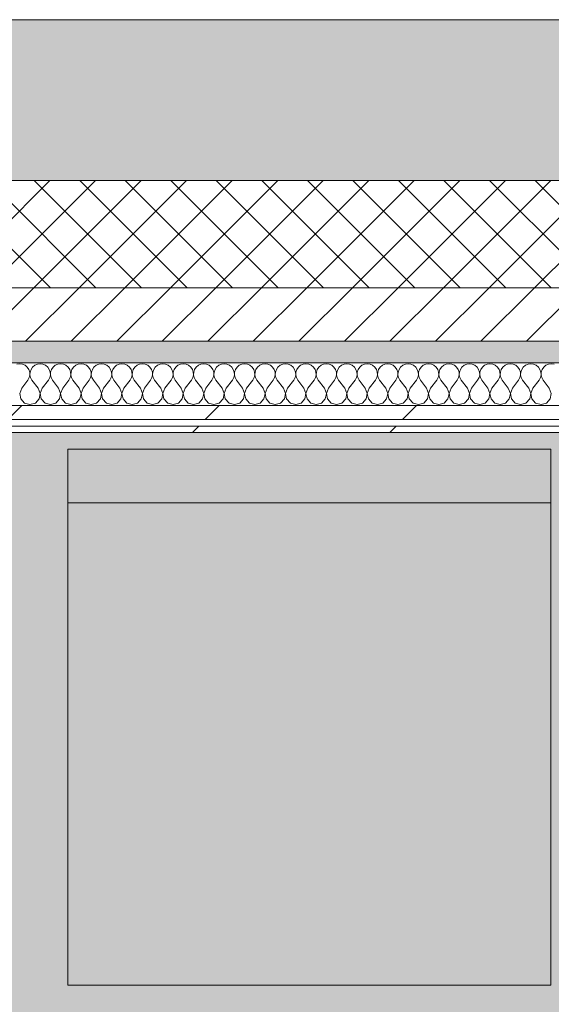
# Model space of a CAD drawing. Header units: millimetres. Extents: x -30280 to 19093, y -19247 to 4746.
# Tile 12 of 166: x -16610 to -16114, y -12937 to -12019. Entities that reach past the tile are written whole.
import ezdxf
from ezdxf.enums import TextEntityAlignment as Align

# ---------------------------------------------------------------- set-up
doc = ezdxf.new("R2010")
doc.units = ezdxf.units.MM
doc.header["$MEASUREMENT"] = 0
doc.linetypes.add('Wipeout_Contour', pattern=[1000, 0, -1000])
for name, color, linetype in [('12_FAÇ_Façana', 7, 'Continuous'), ('Nuevo_05_AUX_Treball', 7, 'Continuous'), ('Nuevo_08_E_Envans secs', 7, 'Continuous')]:
    doc.layers.add(name, color=color, linetype=linetype)
for name, color, linetype, lineweight, true_color in [('12_FAÇ_Façana_Pluma_Nº__102', 7, 'Continuous', 5, 0xcccccc), ('12_FAÇ_Façana_Pluma_Nº__174', 7, 'Continuous', 13, 0xe4ad2c), ('12_FAÇ_Façana_Pluma_Nº__176', 7, 'Continuous', 15, 0x93a0c6), ('Nuevo_05_AUX_Treball_Pluma_Nº__3', 7, 'Continuous', 5, 0xa4a4a4), ('Nuevo_08_E_Envans secs_Pluma_Nº__102', 7, 'Continuous', 5, 0xcccccc), ('Nuevo_08_E_Envans secs_Pluma_Nº__171', 171, 'Continuous', 13, 0xaaaaff), ('Nuevo_08_E_Envans secs_Pluma_Nº__177', 7, 'Continuous', 15, 0xf7e046)]:
    doc.layers.add(name, color=color, linetype=linetype, lineweight=lineweight, true_color=true_color)
for name, color, linetype, lineweight in [('12_FAÇ_Façana_Pluma_Nº__2', 8, 'Continuous', 5), ('12_FAÇ_Façana_Pluma_Nº__7', 7, 'Continuous', 5), ('Nuevo_08_E_Envans secs_Pluma_Nº__1', 7, 'Continuous', 5), ('Nuevo_09_EI_Mobiliari general_Pluma_Nº__1', 7, 'Continuous', 5), ('Nuevo_Sellos de Zona Archicad_Pluma_Nº__1', 7, 'Continuous', 5)]:
    doc.layers.add(name, color=color, linetype=linetype, lineweight=lineweight)
doc.styles.add('Estilo_Generado_1', font='txt')
pattern_1 = [(45, (0, 0), (-183.8478, 183.8478), [195, -65]), (45, (7e-14, 183.85), (-183.8478, 183.8478), [195, -65])]

# ---------------------------------------------------------------- blocks, each defined once
blk = doc.blocks.new('Planta 1_Sala d_Espera_11_1', base_point=(-17126.29, -15685.26))
at = {"layer": 'Nuevo_05_AUX_Treball', "linetype": 'Continuous', "lineweight": 0, "true_color": 0xf0ffcc}
blk.add_hatch(color=254, dxfattribs=at).paths.add_polyline_path([(-18761.43, -12338.98), (-18763.61, -16937.98), (-13089.43, -16937.98), (-13089.3, -15430.87), (-13084.73, -12338.98), (-14286.11, -12338.98), (-14286.11, -12403.98), (-17641.11, -12403.98), (-17641.11, -12338.98)])
at = {"layer": 'Nuevo_05_AUX_Treball_Pluma_Nº__3', "color": 253, "linetype": 'Continuous', "lineweight": 5, "true_color": 0xa4a4a4, "flags": 128}
blk.add_lwpolyline([(-18761.43, -12338.98), (-18763.61, -16937.98), (-13089.43, -16937.98), (-13089.3, -15430.87), (-13084.73, -12338.98), (-14286.11, -12338.98), (-14286.11, -12403.98), (-17641.11, -12403.98), (-17641.11, -12338.98)], close=True, dxfattribs=at)
at = {"layer": 'Nuevo_Sellos de Zona Archicad_Pluma_Nº__1', "color": 7, "lineweight": 5, "style": 'Estilo_Generado_1'}
for tag, p in [('ROOM_NAME', (-17126.29, -15743.42)), ('ROOM_NUMBER', (-17126.29, -15967.81)), ('ROOM_AREA', (-17126.29, -16195.18))]:
    blk.add_attdef(tag, text='', height=120, dxfattribs=at).set_placement(p, align=Align.TOP_LEFT)
blk = doc.blocks.new('Muro_25_1', base_point=(-14286.11, -12338.98))
at = {"layer": '12_FAÇ_Façana_Pluma_Nº__102', "linetype": 'Continuous', "lineweight": 0, "true_color": 0xe5e5e5}
blk.add_hatch(color=254, dxfattribs=at).paths.add_polyline_path([(-14286.11, -12018.98), (-17641.11, -12018.98), (-17641.11, -12168.98), (-14286.11, -12168.98)])
at = {"layer": '12_FAÇ_Façana_Pluma_Nº__174', "linetype": 'Continuous', "lineweight": 13, "true_color": 0xe4ad2c}
h = blk.add_hatch(dxfattribs=at)
h.set_pattern_fill('SATE_Aislamiento_0001', color=42, style=0, pattern_type=2)
h.set_pattern_definition([(45, (0, 0), (-21.213203, 21.213203), []), (135, (0, 0), (21.213203, 21.213203), [])])
h.paths.add_polyline_path([(-17641.11, -12268.98), (-14286.11, -12268.98), (-14286.11, -12168.98), (-17641.11, -12168.98)])
at = {"layer": '12_FAÇ_Façana_Pluma_Nº__176', "linetype": 'Continuous', "lineweight": 0, "true_color": 0x495063}
blk.add_hatch(color=251, dxfattribs=at).paths.add_polyline_path([(-17641.11, -12338.98), (-14286.11, -12338.98), (-14286.11, -12318.98), (-17641.11, -12318.98)])
at = {"layer": '12_FAÇ_Façana_Pluma_Nº__2', "linetype": 'Continuous', "lineweight": 5}
h = blk.add_hatch(dxfattribs=at)
h.set_pattern_fill('Ceramic_0001', color=8, style=0, pattern_type=2)
h.set_pattern_definition([(45, (0, 0), (-21.213203, 21.213203), [])])
h.paths.add_polyline_path([(-17641.11, -12318.98), (-14286.11, -12318.98), (-14286.11, -12268.98), (-17641.11, -12268.98)])
at = {"layer": '12_FAÇ_Façana_Pluma_Nº__7', "color": 7, "linetype": 'Continuous', "lineweight": 5}
for p, q in [((-17641.11, -12168.98), (-14286.11, -12168.98)), ((-17641.11, -12268.98), (-14286.11, -12268.98)), ((-17641.11, -12318.98), (-14286.11, -12318.98))]:
    blk.add_line(p, q, dxfattribs=at)
at = {"layer": '12_FAÇ_Façana_Pluma_Nº__7', "color": 7, "linetype": 'Continuous', "lineweight": 5, "flags": 128}
for points in [[(-14286.11, -12018.98), (-17641.11, -12018.98)], [(-17641.11, -12338.98), (-14286.11, -12338.98)]]:
    blk.add_lwpolyline(points, dxfattribs=at)
blk = doc.blocks.new('*X438')
at = {"layer": 'Nuevo_08_E_Envans secs_Pluma_Nº__102', "color": 254, "linetype": 'Continuous', "lineweight": 5, "true_color": 0xcccccc}
for p, q in [((-16609.52, -12339.93), (-16612.13, -12340.29)), ((-16606.92, -12340.29), (-16609.52, -12339.93)), ((-16604.52, -12341.35), (-16606.92, -12340.29)), ((-16602.49, -12343.03), (-16604.52, -12341.35)), ((-16601.01, -12345.19), (-16602.49, -12343.03)), ((-16597.51, -12343.03), (-16598.99, -12345.19)), ((-16595.48, -12341.35), (-16597.51, -12343.03)), ((-16593.08, -12340.29), (-16595.48, -12341.35)), ((-16590.48, -12339.93), (-16593.08, -12340.29)), ((-16587.87, -12340.29), (-16590.48, -12339.93)), ((-16585.47, -12341.35), (-16587.87, -12340.29)), ((-16583.45, -12343.03), (-16585.47, -12341.35)), ((-16581.96, -12345.19), (-16583.45, -12343.03)), ((-16578.46, -12343.03), (-16579.95, -12345.19)), ((-16576.44, -12341.35), (-16578.46, -12343.03)), ((-16574.03, -12340.29), (-16576.44, -12341.35)), ((-16571.43, -12339.93), (-16574.03, -12340.29)), ((-16568.83, -12340.29), (-16571.43, -12339.93)), ((-16566.42, -12341.35), (-16568.83, -12340.29)), ((-16564.4, -12343.03), (-16566.42, -12341.35)), ((-16562.91, -12345.19), (-16564.4, -12343.03)), ((-16559.41, -12343.03), (-16560.9, -12345.19)), ((-16557.39, -12341.35), (-16559.41, -12343.03)), ((-16554.98, -12340.29), (-16557.39, -12341.35)), ((-16552.38, -12339.93), (-16554.98, -12340.29)), ((-16549.78, -12340.29), (-16552.38, -12339.93)), ((-16547.37, -12341.35), (-16549.78, -12340.29)), ((-16545.35, -12343.03), (-16547.37, -12341.35)), ((-16543.86, -12345.19), (-16545.35, -12343.03)), ((-16540.36, -12343.03), (-16541.85, -12345.19)), ((-16538.34, -12341.35), (-16540.36, -12343.03)), ((-16535.94, -12340.29), (-16538.34, -12341.35)), ((-16533.33, -12339.93), (-16535.94, -12340.29)), ((-16530.73, -12340.29), (-16533.33, -12339.93)), ((-16528.33, -12341.35), (-16530.73, -12340.29)), ((-16526.3, -12343.03), (-16528.33, -12341.35)), ((-16524.81, -12345.19), (-16526.3, -12343.03)), ((-16521.32, -12343.03), (-16522.8, -12345.19)), ((-16519.29, -12341.35), (-16521.32, -12343.03)), ((-16516.89, -12340.29), (-16519.29, -12341.35)), ((-16514.29, -12339.93), (-16516.89, -12340.29)), ((-16511.68, -12340.29), (-16514.29, -12339.93)), ((-16509.28, -12341.35), (-16511.68, -12340.29)), ((-16507.26, -12343.03), (-16509.28, -12341.35)), ((-16505.77, -12345.19), (-16507.26, -12343.03)), ((-16502.27, -12343.03), (-16503.76, -12345.19)), ((-16500.25, -12341.35), (-16502.27, -12343.03)), ((-16497.84, -12340.29), (-16500.25, -12341.35)), ((-16495.24, -12339.93), (-16497.84, -12340.29)), ((-16492.64, -12340.29), (-16495.24, -12339.93)), ((-16490.23, -12341.35), (-16492.64, -12340.29)), ((-16488.21, -12343.03), (-16490.23, -12341.35)), ((-16486.72, -12345.19), (-16488.21, -12343.03)), ((-16483.22, -12343.03), (-16484.71, -12345.19)), ((-16481.2, -12341.35), (-16483.22, -12343.03)), ((-16478.79, -12340.29), (-16481.2, -12341.35)), ((-16476.19, -12339.93), (-16478.79, -12340.29)), ((-16473.59, -12340.29), (-16476.19, -12339.93)), ((-16471.18, -12341.35), (-16473.59, -12340.29)), ((-16469.16, -12343.03), (-16471.18, -12341.35)), ((-16467.67, -12345.19), (-16469.16, -12343.03)), ((-16464.17, -12343.03), (-16465.66, -12345.19)), ((-16462.15, -12341.35), (-16464.17, -12343.03)), ((-16459.75, -12340.29), (-16462.15, -12341.35)), ((-16457.14, -12339.93), (-16459.75, -12340.29)), ((-16454.54, -12340.29), (-16457.14, -12339.93)), ((-16452.14, -12341.35), (-16454.54, -12340.29)), ((-16450.11, -12343.03), (-16452.14, -12341.35)), ((-16448.62, -12345.19), (-16450.11, -12343.03)), ((-16445.13, -12343.03), (-16446.61, -12345.19)), ((-16443.1, -12341.35), (-16445.13, -12343.03)), ((-16440.7, -12340.29), (-16443.1, -12341.35)), ((-16438.1, -12339.93), (-16440.7, -12340.29)), ((-16435.49, -12340.29), (-16438.1, -12339.93)), ((-16433.09, -12341.35), (-16435.49, -12340.29)), ((-16431.06, -12343.03), (-16433.09, -12341.35)), ((-16429.58, -12345.19), (-16431.06, -12343.03)), ((-16426.08, -12343.03), (-16427.57, -12345.19)), ((-16424.05, -12341.35), (-16426.08, -12343.03)), ((-16421.65, -12340.29), (-16424.05, -12341.35)), ((-16419.05, -12339.93), (-16421.65, -12340.29)), ((-16416.45, -12340.29), (-16419.05, -12339.93)), ((-16414.04, -12341.35), (-16416.45, -12340.29)), ((-16412.02, -12343.03), (-16414.04, -12341.35)), ((-16410.53, -12345.19), (-16412.02, -12343.03)), ((-16407.03, -12343.03), (-16408.52, -12345.19)), ((-16405.01, -12341.35), (-16407.03, -12343.03)), ((-16402.6, -12340.29), (-16405.01, -12341.35)), ((-16400, -12339.93), (-16402.6, -12340.29)), ((-16397.4, -12340.29), (-16400, -12339.93)), ((-16394.99, -12341.35), (-16397.4, -12340.29)), ((-16392.97, -12343.03), (-16394.99, -12341.35)), ((-16391.48, -12345.19), (-16392.97, -12343.03)), ((-16387.98, -12343.03), (-16389.47, -12345.19)), ((-16385.96, -12341.35), (-16387.98, -12343.03)), ((-16383.55, -12340.29), (-16385.96, -12341.35)), ((-16380.95, -12339.93), (-16383.55, -12340.29)), ((-16378.35, -12340.29), (-16380.95, -12339.93)), ((-16375.95, -12341.35), (-16378.35, -12340.29)), ((-16373.92, -12343.03), (-16375.95, -12341.35)), ((-16372.43, -12345.19), (-16373.92, -12343.03)), ((-16368.94, -12343.03), (-16370.42, -12345.19)), ((-16366.91, -12341.35), (-16368.94, -12343.03)), ((-16364.51, -12340.29), (-16366.91, -12341.35)), ((-16361.9, -12339.93), (-16364.51, -12340.29)), ((-16359.3, -12340.29), (-16361.9, -12339.93)), ((-16356.9, -12341.35), (-16359.3, -12340.29)), ((-16354.87, -12343.03), (-16356.9, -12341.35)), ((-16353.39, -12345.19), (-16354.87, -12343.03)), ((-16349.89, -12343.03), (-16351.38, -12345.19)), ((-16347.86, -12341.35), (-16349.89, -12343.03)), ((-16345.46, -12340.29), (-16347.86, -12341.35)), ((-16342.86, -12339.93), (-16345.46, -12340.29)), ((-16340.25, -12340.29), (-16342.86, -12339.93)), ((-16337.85, -12341.35), (-16340.25, -12340.29)), ((-16335.83, -12343.03), (-16337.85, -12341.35)), ((-16334.34, -12345.19), (-16335.83, -12343.03)), ((-16330.84, -12343.03), (-16332.33, -12345.19)), ((-16328.82, -12341.35), (-16330.84, -12343.03)), ((-16326.41, -12340.29), (-16328.82, -12341.35)), ((-16323.81, -12339.93), (-16326.41, -12340.29)), ((-16321.21, -12340.29), (-16323.81, -12339.93)), ((-16318.8, -12341.35), (-16321.21, -12340.29)), ((-16316.78, -12343.03), (-16318.8, -12341.35)), ((-16315.29, -12345.19), (-16316.78, -12343.03)), ((-16311.79, -12343.03), (-16313.28, -12345.19)), ((-16309.77, -12341.35), (-16311.79, -12343.03)), ((-16307.36, -12340.29), (-16309.77, -12341.35)), ((-16304.76, -12339.93), (-16307.36, -12340.29)), ((-16302.16, -12340.29), (-16304.76, -12339.93)), ((-16299.75, -12341.35), (-16302.16, -12340.29)), ((-16297.73, -12343.03), (-16299.75, -12341.35)), ((-16296.24, -12345.19), (-16297.73, -12343.03)), ((-16292.74, -12343.03), (-16294.23, -12345.19)), ((-16290.72, -12341.35), (-16292.74, -12343.03)), ((-16288.32, -12340.29), (-16290.72, -12341.35)), ((-16285.71, -12339.93), (-16288.32, -12340.29)), ((-16283.11, -12340.29), (-16285.71, -12339.93)), ((-16280.71, -12341.35), (-16283.11, -12340.29)), ((-16278.68, -12343.03), (-16280.71, -12341.35)), ((-16277.2, -12345.19), (-16278.68, -12343.03)), ((-16273.7, -12343.03), (-16275.19, -12345.19)), ((-16271.67, -12341.35), (-16273.7, -12343.03)), ((-16269.27, -12340.29), (-16271.67, -12341.35)), ((-16266.67, -12339.93), (-16269.27, -12340.29)), ((-16264.06, -12340.29), (-16266.67, -12339.93)), ((-16261.66, -12341.35), (-16264.06, -12340.29)), ((-16259.64, -12343.03), (-16261.66, -12341.35)), ((-16258.15, -12345.19), (-16259.64, -12343.03)), ((-16254.65, -12343.03), (-16256.14, -12345.19)), ((-16252.63, -12341.35), (-16254.65, -12343.03)), ((-16250.22, -12340.29), (-16252.63, -12341.35)), ((-16247.62, -12339.93), (-16250.22, -12340.29)), ((-16245.02, -12340.29), (-16247.62, -12339.93)), ((-16242.61, -12341.35), (-16245.02, -12340.29)), ((-16240.59, -12343.03), (-16242.61, -12341.35)), ((-16239.1, -12345.19), (-16240.59, -12343.03)), ((-16235.6, -12343.03), (-16237.09, -12345.19)), ((-16233.58, -12341.35), (-16235.6, -12343.03)), ((-16231.17, -12340.29), (-16233.58, -12341.35)), ((-16228.57, -12339.93), (-16231.17, -12340.29)), ((-16225.97, -12340.29), (-16228.57, -12339.93)), ((-16223.56, -12341.35), (-16225.97, -12340.29)), ((-16221.54, -12343.03), (-16223.56, -12341.35)), ((-16220.05, -12345.19), (-16221.54, -12343.03)), ((-16216.55, -12343.03), (-16218.04, -12345.19)), ((-16214.53, -12341.35), (-16216.55, -12343.03)), ((-16212.13, -12340.29), (-16214.53, -12341.35)), ((-16209.52, -12339.93), (-16212.13, -12340.29)), ((-16206.92, -12340.29), (-16209.52, -12339.93)), ((-16204.52, -12341.35), (-16206.92, -12340.29)), ((-16202.49, -12343.03), (-16204.52, -12341.35)), ((-16201.01, -12345.19), (-16202.49, -12343.03)), ((-16197.51, -12343.03), (-16198.99, -12345.19)), ((-16195.48, -12341.35), (-16197.51, -12343.03)), ((-16193.08, -12340.29), (-16195.48, -12341.35)), ((-16190.48, -12339.93), (-16193.08, -12340.29)), ((-16187.87, -12340.29), (-16190.48, -12339.93)), ((-16185.47, -12341.35), (-16187.87, -12340.29)), ((-16183.45, -12343.03), (-16185.47, -12341.35)), ((-16181.96, -12345.19), (-16183.45, -12343.03)), ((-16178.46, -12343.03), (-16179.95, -12345.19)), ((-16176.44, -12341.35), (-16178.46, -12343.03)), ((-16174.03, -12340.29), (-16176.44, -12341.35)), ((-16171.43, -12339.93), (-16174.03, -12340.29)), ((-16168.83, -12340.29), (-16171.43, -12339.93)), ((-16166.42, -12341.35), (-16168.83, -12340.29)), ((-16164.4, -12343.03), (-16166.42, -12341.35)), ((-16162.91, -12345.19), (-16164.4, -12343.03)), ((-16159.41, -12343.03), (-16160.9, -12345.19)), ((-16157.39, -12341.35), (-16159.41, -12343.03)), ((-16154.98, -12340.29), (-16157.39, -12341.35)), ((-16152.38, -12339.93), (-16154.98, -12340.29)), ((-16149.78, -12340.29), (-16152.38, -12339.93)), ((-16147.37, -12341.35), (-16149.78, -12340.29)), ((-16145.35, -12343.03), (-16147.37, -12341.35)), ((-16143.86, -12345.19), (-16145.35, -12343.03)), ((-16140.36, -12343.03), (-16141.85, -12345.19)), ((-16138.34, -12341.35), (-16140.36, -12343.03)), ((-16135.94, -12340.29), (-16138.34, -12341.35)), ((-16133.33, -12339.93), (-16135.94, -12340.29)), ((-16130.73, -12340.29), (-16133.33, -12339.93)), ((-16128.33, -12341.35), (-16130.73, -12340.29)), ((-16126.3, -12343.03), (-16128.33, -12341.35)), ((-16124.81, -12345.19), (-16126.3, -12343.03)), ((-16121.32, -12343.03), (-16122.8, -12345.19)), ((-16119.29, -12341.35), (-16121.32, -12343.03)), ((-16116.89, -12340.29), (-16119.29, -12341.35)), ((-16114.29, -12339.93), (-16116.89, -12340.29)), ((-16111.68, -12340.29), (-16114.29, -12339.93)), ((-16600.17, -12347.68), (-16601.01, -12345.19)), ((-16600.63, -12352.87), (-16600.04, -12350.31)), ((-16600.04, -12350.31), (-16600.17, -12347.68)), ((-16599.83, -12347.68), (-16599.96, -12350.31)), ((-16599.96, -12350.31), (-16599.37, -12352.87)), ((-16598.99, -12345.19), (-16599.83, -12347.68)), ((-16581.12, -12347.68), (-16581.96, -12345.19)), ((-16581.59, -12352.87), (-16580.99, -12350.31)), ((-16580.99, -12350.31), (-16581.12, -12347.68)), ((-16580.79, -12347.68), (-16580.91, -12350.31)), ((-16580.91, -12350.31), (-16580.32, -12352.87)), ((-16579.95, -12345.19), (-16580.79, -12347.68)), ((-16562.07, -12347.68), (-16562.91, -12345.19)), ((-16562.54, -12352.87), (-16561.94, -12350.31)), ((-16561.94, -12350.31), (-16562.07, -12347.68)), ((-16561.74, -12347.68), (-16561.87, -12350.31)), ((-16561.87, -12350.31), (-16561.27, -12352.87)), ((-16560.9, -12345.19), (-16561.74, -12347.68)), ((-16543.02, -12347.68), (-16543.86, -12345.19)), ((-16543.49, -12352.87), (-16542.9, -12350.31)), ((-16542.9, -12350.31), (-16543.02, -12347.68)), ((-16542.69, -12347.68), (-16542.82, -12350.31)), ((-16542.82, -12350.31), (-16542.22, -12352.87)), ((-16541.85, -12345.19), (-16542.69, -12347.68)), ((-16523.98, -12347.68), (-16524.81, -12345.19)), ((-16524.44, -12352.87), (-16523.85, -12350.31)), ((-16523.85, -12350.31), (-16523.98, -12347.68)), ((-16523.64, -12347.68), (-16523.77, -12350.31)), ((-16523.77, -12350.31), (-16523.18, -12352.87)), ((-16522.8, -12345.19), (-16523.64, -12347.68)), ((-16504.93, -12347.68), (-16505.77, -12345.19)), ((-16505.4, -12352.87), (-16504.8, -12350.31)), ((-16504.8, -12350.31), (-16504.93, -12347.68)), ((-16504.6, -12347.68), (-16504.72, -12350.31)), ((-16504.72, -12350.31), (-16504.13, -12352.87)), ((-16503.76, -12345.19), (-16504.6, -12347.68)), ((-16485.88, -12347.68), (-16486.72, -12345.19)), ((-16486.35, -12352.87), (-16485.75, -12350.31)), ((-16485.75, -12350.31), (-16485.88, -12347.68)), ((-16485.55, -12347.68), (-16485.68, -12350.31)), ((-16485.68, -12350.31), (-16485.08, -12352.87)), ((-16484.71, -12345.19), (-16485.55, -12347.68)), ((-16466.83, -12347.68), (-16467.67, -12345.19)), ((-16467.3, -12352.87), (-16466.71, -12350.31)), ((-16466.71, -12350.31), (-16466.83, -12347.68)), ((-16466.5, -12347.68), (-16466.63, -12350.31)), ((-16466.63, -12350.31), (-16466.03, -12352.87)), ((-16465.66, -12345.19), (-16466.5, -12347.68)), ((-16447.78, -12347.68), (-16448.62, -12345.19)), ((-16448.25, -12352.87), (-16447.66, -12350.31)), ((-16447.66, -12350.31), (-16447.78, -12347.68)), ((-16447.45, -12347.68), (-16447.58, -12350.31)), ((-16447.58, -12350.31), (-16446.99, -12352.87)), ((-16446.61, -12345.19), (-16447.45, -12347.68)), ((-16428.74, -12347.68), (-16429.58, -12345.19)), ((-16429.2, -12352.87), (-16428.61, -12350.31)), ((-16428.61, -12350.31), (-16428.74, -12347.68)), ((-16428.41, -12347.68), (-16428.53, -12350.31)), ((-16428.53, -12350.31), (-16427.94, -12352.87)), ((-16427.57, -12345.19), (-16428.41, -12347.68)), ((-16409.69, -12347.68), (-16410.53, -12345.19)), ((-16410.16, -12352.87), (-16409.56, -12350.31)), ((-16409.56, -12350.31), (-16409.69, -12347.68)), ((-16409.36, -12347.68), (-16409.49, -12350.31)), ((-16409.49, -12350.31), (-16408.89, -12352.87)), ((-16408.52, -12345.19), (-16409.36, -12347.68)), ((-16390.64, -12347.68), (-16391.48, -12345.19)), ((-16391.11, -12352.87), (-16390.51, -12350.31)), ((-16390.51, -12350.31), (-16390.64, -12347.68)), ((-16390.31, -12347.68), (-16390.44, -12350.31)), ((-16390.44, -12350.31), (-16389.84, -12352.87)), ((-16389.47, -12345.19), (-16390.31, -12347.68)), ((-16371.59, -12347.68), (-16372.43, -12345.19)), ((-16372.06, -12352.87), (-16371.47, -12350.31)), ((-16371.47, -12350.31), (-16371.59, -12347.68)), ((-16371.26, -12347.68), (-16371.39, -12350.31)), ((-16371.39, -12350.31), (-16370.8, -12352.87)), ((-16370.42, -12345.19), (-16371.26, -12347.68)), ((-16352.55, -12347.68), (-16353.39, -12345.19)), ((-16353.01, -12352.87), (-16352.42, -12350.31)), ((-16352.42, -12350.31), (-16352.55, -12347.68)), ((-16352.22, -12347.68), (-16352.34, -12350.31)), ((-16352.34, -12350.31), (-16351.75, -12352.87)), ((-16351.38, -12345.19), (-16352.22, -12347.68)), ((-16333.5, -12347.68), (-16334.34, -12345.19)), ((-16333.97, -12352.87), (-16333.37, -12350.31)), ((-16333.37, -12350.31), (-16333.5, -12347.68)), ((-16333.17, -12347.68), (-16333.29, -12350.31)), ((-16333.29, -12350.31), (-16332.7, -12352.87)), ((-16332.33, -12345.19), (-16333.17, -12347.68)), ((-16314.45, -12347.68), (-16315.29, -12345.19)), ((-16314.92, -12352.87), (-16314.32, -12350.31)), ((-16314.32, -12350.31), (-16314.45, -12347.68)), ((-16314.12, -12347.68), (-16314.25, -12350.31)), ((-16314.25, -12350.31), (-16313.65, -12352.87)), ((-16313.28, -12345.19), (-16314.12, -12347.68)), ((-16295.4, -12347.68), (-16296.24, -12345.19)), ((-16295.87, -12352.87), (-16295.28, -12350.31)), ((-16295.28, -12350.31), (-16295.4, -12347.68)), ((-16295.07, -12347.68), (-16295.2, -12350.31)), ((-16295.2, -12350.31), (-16294.6, -12352.87)), ((-16294.23, -12345.19), (-16295.07, -12347.68)), ((-16276.36, -12347.68), (-16277.2, -12345.19)), ((-16276.82, -12352.87), (-16276.23, -12350.31)), ((-16276.23, -12350.31), (-16276.36, -12347.68)), ((-16276.02, -12347.68), (-16276.15, -12350.31)), ((-16276.15, -12350.31), (-16275.56, -12352.87)), ((-16275.19, -12345.19), (-16276.02, -12347.68)), ((-16257.31, -12347.68), (-16258.15, -12345.19)), ((-16257.78, -12352.87), (-16257.18, -12350.31)), ((-16257.18, -12350.31), (-16257.31, -12347.68)), ((-16256.98, -12347.68), (-16257.1, -12350.31)), ((-16257.1, -12350.31), (-16256.51, -12352.87)), ((-16256.14, -12345.19), (-16256.98, -12347.68)), ((-16238.26, -12347.68), (-16239.1, -12345.19)), ((-16238.73, -12352.87), (-16238.13, -12350.31)), ((-16238.13, -12350.31), (-16238.26, -12347.68)), ((-16237.93, -12347.68), (-16238.06, -12350.31)), ((-16238.06, -12350.31), (-16237.46, -12352.87)), ((-16237.09, -12345.19), (-16237.93, -12347.68)), ((-16219.21, -12347.68), (-16220.05, -12345.19)), ((-16219.68, -12352.87), (-16219.09, -12350.31)), ((-16219.09, -12350.31), (-16219.21, -12347.68)), ((-16218.88, -12347.68), (-16219.01, -12350.31)), ((-16219.01, -12350.31), (-16218.41, -12352.87)), ((-16218.04, -12345.19), (-16218.88, -12347.68)), ((-16200.17, -12347.68), (-16201.01, -12345.19)), ((-16200.63, -12352.87), (-16200.04, -12350.31)), ((-16200.04, -12350.31), (-16200.17, -12347.68)), ((-16199.83, -12347.68), (-16199.96, -12350.31)), ((-16199.96, -12350.31), (-16199.37, -12352.87)), ((-16198.99, -12345.19), (-16199.83, -12347.68)), ((-16181.12, -12347.68), (-16181.96, -12345.19)), ((-16181.59, -12352.87), (-16180.99, -12350.31)), ((-16180.99, -12350.31), (-16181.12, -12347.68)), ((-16180.79, -12347.68), (-16180.91, -12350.31)), ((-16180.91, -12350.31), (-16180.32, -12352.87)), ((-16179.95, -12345.19), (-16180.79, -12347.68)), ((-16162.07, -12347.68), (-16162.91, -12345.19)), ((-16162.54, -12352.87), (-16161.94, -12350.31)), ((-16161.94, -12350.31), (-16162.07, -12347.68)), ((-16161.74, -12347.68), (-16161.87, -12350.31)), ((-16161.87, -12350.31), (-16161.27, -12352.87)), ((-16160.9, -12345.19), (-16161.74, -12347.68)), ((-16143.02, -12347.68), (-16143.86, -12345.19)), ((-16143.49, -12352.87), (-16142.9, -12350.31)), ((-16142.9, -12350.31), (-16143.02, -12347.68)), ((-16142.69, -12347.68), (-16142.82, -12350.31)), ((-16142.82, -12350.31), (-16142.22, -12352.87)), ((-16141.85, -12345.19), (-16142.69, -12347.68)), ((-16123.98, -12347.68), (-16124.81, -12345.19)), ((-16124.44, -12352.87), (-16123.85, -12350.31)), ((-16123.85, -12350.31), (-16123.98, -12347.68)), ((-16123.64, -12347.68), (-16123.77, -12350.31)), ((-16123.77, -12350.31), (-16123.18, -12352.87)), ((-16122.8, -12345.19), (-16123.64, -12347.68)), ((-16607.62, -12362.79), (-16601.9, -12355.17)), ((-16601.9, -12355.17), (-16600.63, -12352.87)), ((-16599.37, -12352.87), (-16598.1, -12355.17)), ((-16592.38, -12362.79), (-16598.1, -12355.17)), ((-16588.57, -12362.79), (-16582.86, -12355.17)), ((-16582.86, -12355.17), (-16581.59, -12352.87)), ((-16580.32, -12352.87), (-16579.05, -12355.17)), ((-16573.33, -12362.79), (-16579.05, -12355.17)), ((-16569.52, -12362.79), (-16563.81, -12355.17)), ((-16563.81, -12355.17), (-16562.54, -12352.87)), ((-16561.27, -12352.87), (-16560, -12355.17)), ((-16554.29, -12362.79), (-16560, -12355.17)), ((-16550.48, -12362.79), (-16544.76, -12355.17)), ((-16544.76, -12355.17), (-16543.49, -12352.87)), ((-16542.22, -12352.87), (-16540.95, -12355.17)), ((-16535.24, -12362.79), (-16540.95, -12355.17)), ((-16531.43, -12362.79), (-16525.71, -12355.17)), ((-16525.71, -12355.17), (-16524.44, -12352.87)), ((-16523.18, -12352.87), (-16521.9, -12355.17)), ((-16516.19, -12362.79), (-16521.9, -12355.17)), ((-16512.38, -12362.79), (-16506.67, -12355.17)), ((-16506.67, -12355.17), (-16505.4, -12352.87)), ((-16504.13, -12352.87), (-16502.86, -12355.17)), ((-16497.14, -12362.79), (-16502.86, -12355.17)), ((-16493.33, -12362.79), (-16487.62, -12355.17)), ((-16487.62, -12355.17), (-16486.35, -12352.87)), ((-16485.08, -12352.87), (-16483.81, -12355.17)), ((-16478.1, -12362.79), (-16483.81, -12355.17)), ((-16474.29, -12362.79), (-16468.57, -12355.17)), ((-16468.57, -12355.17), (-16467.3, -12352.87)), ((-16466.03, -12352.87), (-16464.76, -12355.17)), ((-16459.05, -12362.79), (-16464.76, -12355.17)), ((-16455.24, -12362.79), (-16449.52, -12355.17)), ((-16449.52, -12355.17), (-16448.25, -12352.87)), ((-16446.99, -12352.87), (-16445.71, -12355.17)), ((-16440, -12362.79), (-16445.71, -12355.17)), ((-16436.19, -12362.79), (-16430.48, -12355.17)), ((-16430.48, -12355.17), (-16429.2, -12352.87)), ((-16427.94, -12352.87), (-16426.67, -12355.17)), ((-16420.95, -12362.79), (-16426.67, -12355.17)), ((-16417.14, -12362.79), (-16411.43, -12355.17)), ((-16411.43, -12355.17), (-16410.16, -12352.87)), ((-16408.89, -12352.87), (-16407.62, -12355.17)), ((-16401.9, -12362.79), (-16407.62, -12355.17)), ((-16398.1, -12362.79), (-16392.38, -12355.17)), ((-16392.38, -12355.17), (-16391.11, -12352.87)), ((-16389.84, -12352.87), (-16388.57, -12355.17)), ((-16382.86, -12362.79), (-16388.57, -12355.17)), ((-16379.05, -12362.79), (-16373.33, -12355.17)), ((-16373.33, -12355.17), (-16372.06, -12352.87)), ((-16370.8, -12352.87), (-16369.52, -12355.17)), ((-16363.81, -12362.79), (-16369.52, -12355.17)), ((-16360, -12362.79), (-16354.29, -12355.17)), ((-16354.29, -12355.17), (-16353.01, -12352.87)), ((-16351.75, -12352.87), (-16350.48, -12355.17)), ((-16344.76, -12362.79), (-16350.48, -12355.17)), ((-16340.95, -12362.79), (-16335.24, -12355.17)), ((-16335.24, -12355.17), (-16333.97, -12352.87)), ((-16332.7, -12352.87), (-16331.43, -12355.17)), ((-16325.71, -12362.79), (-16331.43, -12355.17)), ((-16321.9, -12362.79), (-16316.19, -12355.17)), ((-16316.19, -12355.17), (-16314.92, -12352.87)), ((-16313.65, -12352.87), (-16312.38, -12355.17)), ((-16306.67, -12362.79), (-16312.38, -12355.17)), ((-16302.86, -12362.79), (-16297.14, -12355.17)), ((-16297.14, -12355.17), (-16295.87, -12352.87)), ((-16294.6, -12352.87), (-16293.33, -12355.17)), ((-16287.62, -12362.79), (-16293.33, -12355.17)), ((-16283.81, -12362.79), (-16278.1, -12355.17)), ((-16278.1, -12355.17), (-16276.82, -12352.87)), ((-16275.56, -12352.87), (-16274.29, -12355.17)), ((-16268.57, -12362.79), (-16274.29, -12355.17)), ((-16264.76, -12362.79), (-16259.05, -12355.17)), ((-16259.05, -12355.17), (-16257.78, -12352.87)), ((-16256.51, -12352.87), (-16255.24, -12355.17)), ((-16249.52, -12362.79), (-16255.24, -12355.17)), ((-16245.71, -12362.79), (-16240, -12355.17)), ((-16240, -12355.17), (-16238.73, -12352.87)), ((-16237.46, -12352.87), (-16236.19, -12355.17)), ((-16230.48, -12362.79), (-16236.19, -12355.17)), ((-16226.67, -12362.79), (-16220.95, -12355.17)), ((-16220.95, -12355.17), (-16219.68, -12352.87)), ((-16218.41, -12352.87), (-16217.14, -12355.17)), ((-16211.43, -12362.79), (-16217.14, -12355.17)), ((-16207.62, -12362.79), (-16201.9, -12355.17)), ((-16201.9, -12355.17), (-16200.63, -12352.87)), ((-16199.37, -12352.87), (-16198.1, -12355.17)), ((-16192.38, -12362.79), (-16198.1, -12355.17)), ((-16188.57, -12362.79), (-16182.86, -12355.17)), ((-16182.86, -12355.17), (-16181.59, -12352.87)), ((-16180.32, -12352.87), (-16179.05, -12355.17)), ((-16173.33, -12362.79), (-16179.05, -12355.17)), ((-16169.52, -12362.79), (-16163.81, -12355.17)), ((-16163.81, -12355.17), (-16162.54, -12352.87)), ((-16161.27, -12352.87), (-16160, -12355.17)), ((-16154.29, -12362.79), (-16160, -12355.17)), ((-16150.48, -12362.79), (-16144.76, -12355.17)), ((-16144.76, -12355.17), (-16143.49, -12352.87)), ((-16142.22, -12352.87), (-16140.95, -12355.17)), ((-16135.24, -12362.79), (-16140.95, -12355.17)), ((-16131.43, -12362.79), (-16125.71, -12355.17)), ((-16125.71, -12355.17), (-16124.44, -12352.87)), ((-16123.18, -12352.87), (-16121.9, -12355.17)), ((-16116.19, -12362.79), (-16121.9, -12355.17)), ((-16607.62, -12362.79), (-16609.49, -12367.64)), ((-16609.49, -12367.64), (-16608.52, -12372.76)), ((-16590.51, -12367.64), (-16592.38, -12362.79)), ((-16591.48, -12372.76), (-16590.51, -12367.64)), ((-16588.57, -12362.79), (-16590.44, -12367.64)), ((-16590.44, -12367.64), (-16589.47, -12372.76)), ((-16571.47, -12367.64), (-16573.33, -12362.79)), ((-16572.43, -12372.76), (-16571.47, -12367.64)), ((-16569.52, -12362.79), (-16571.39, -12367.64)), ((-16571.39, -12367.64), (-16570.42, -12372.76)), ((-16552.42, -12367.64), (-16554.29, -12362.79)), ((-16553.39, -12372.76), (-16552.42, -12367.64)), ((-16550.48, -12362.79), (-16552.34, -12367.64)), ((-16552.34, -12367.64), (-16551.38, -12372.76)), ((-16533.37, -12367.64), (-16535.24, -12362.79)), ((-16534.34, -12372.76), (-16533.37, -12367.64)), ((-16531.43, -12362.79), (-16533.29, -12367.64)), ((-16533.29, -12367.64), (-16532.33, -12372.76)), ((-16514.32, -12367.64), (-16516.19, -12362.79)), ((-16515.29, -12372.76), (-16514.32, -12367.64)), ((-16512.38, -12362.79), (-16514.25, -12367.64)), ((-16514.25, -12367.64), (-16513.28, -12372.76)), ((-16495.28, -12367.64), (-16497.14, -12362.79)), ((-16496.24, -12372.76), (-16495.28, -12367.64)), ((-16493.33, -12362.79), (-16495.2, -12367.64)), ((-16495.2, -12367.64), (-16494.23, -12372.76)), ((-16476.23, -12367.64), (-16478.1, -12362.79)), ((-16477.2, -12372.76), (-16476.23, -12367.64)), ((-16474.29, -12362.79), (-16476.15, -12367.64)), ((-16476.15, -12367.64), (-16475.19, -12372.76)), ((-16457.18, -12367.64), (-16459.05, -12362.79)), ((-16458.15, -12372.76), (-16457.18, -12367.64)), ((-16455.24, -12362.79), (-16457.1, -12367.64)), ((-16457.1, -12367.64), (-16456.14, -12372.76)), ((-16438.13, -12367.64), (-16440, -12362.79)), ((-16439.1, -12372.76), (-16438.13, -12367.64)), ((-16436.19, -12362.79), (-16438.06, -12367.64)), ((-16438.06, -12367.64), (-16437.09, -12372.76)), ((-16419.09, -12367.64), (-16420.95, -12362.79)), ((-16420.05, -12372.76), (-16419.09, -12367.64)), ((-16417.14, -12362.79), (-16419.01, -12367.64)), ((-16419.01, -12367.64), (-16418.04, -12372.76)), ((-16400.04, -12367.64), (-16401.9, -12362.79)), ((-16401.01, -12372.76), (-16400.04, -12367.64)), ((-16398.1, -12362.79), (-16399.96, -12367.64)), ((-16399.96, -12367.64), (-16398.99, -12372.76)), ((-16380.99, -12367.64), (-16382.86, -12362.79)), ((-16381.96, -12372.76), (-16380.99, -12367.64)), ((-16379.05, -12362.79), (-16380.91, -12367.64)), ((-16380.91, -12367.64), (-16379.95, -12372.76)), ((-16361.94, -12367.64), (-16363.81, -12362.79)), ((-16362.91, -12372.76), (-16361.94, -12367.64)), ((-16360, -12362.79), (-16361.87, -12367.64)), ((-16361.87, -12367.64), (-16360.9, -12372.76)), ((-16342.9, -12367.64), (-16344.76, -12362.79)), ((-16343.86, -12372.76), (-16342.9, -12367.64)), ((-16340.95, -12362.79), (-16342.82, -12367.64)), ((-16342.82, -12367.64), (-16341.85, -12372.76)), ((-16323.85, -12367.64), (-16325.71, -12362.79)), ((-16324.81, -12372.76), (-16323.85, -12367.64)), ((-16321.9, -12362.79), (-16323.77, -12367.64)), ((-16323.77, -12367.64), (-16322.8, -12372.76)), ((-16304.8, -12367.64), (-16306.67, -12362.79)), ((-16305.77, -12372.76), (-16304.8, -12367.64)), ((-16302.86, -12362.79), (-16304.72, -12367.64)), ((-16304.72, -12367.64), (-16303.76, -12372.76)), ((-16285.75, -12367.64), (-16287.62, -12362.79)), ((-16286.72, -12372.76), (-16285.75, -12367.64)), ((-16283.81, -12362.79), (-16285.68, -12367.64)), ((-16285.68, -12367.64), (-16284.71, -12372.76)), ((-16266.71, -12367.64), (-16268.57, -12362.79)), ((-16267.67, -12372.76), (-16266.71, -12367.64)), ((-16264.76, -12362.79), (-16266.63, -12367.64)), ((-16266.63, -12367.64), (-16265.66, -12372.76)), ((-16247.66, -12367.64), (-16249.52, -12362.79)), ((-16248.62, -12372.76), (-16247.66, -12367.64)), ((-16245.71, -12362.79), (-16247.58, -12367.64)), ((-16247.58, -12367.64), (-16246.61, -12372.76)), ((-16228.61, -12367.64), (-16230.48, -12362.79)), ((-16229.58, -12372.76), (-16228.61, -12367.64)), ((-16226.67, -12362.79), (-16228.53, -12367.64)), ((-16228.53, -12367.64), (-16227.57, -12372.76)), ((-16209.56, -12367.64), (-16211.43, -12362.79)), ((-16210.53, -12372.76), (-16209.56, -12367.64)), ((-16207.62, -12362.79), (-16209.49, -12367.64)), ((-16209.49, -12367.64), (-16208.52, -12372.76)), ((-16190.51, -12367.64), (-16192.38, -12362.79)), ((-16191.48, -12372.76), (-16190.51, -12367.64)), ((-16188.57, -12362.79), (-16190.44, -12367.64)), ((-16190.44, -12367.64), (-16189.47, -12372.76)), ((-16171.47, -12367.64), (-16173.33, -12362.79)), ((-16172.43, -12372.76), (-16171.47, -12367.64)), ((-16169.52, -12362.79), (-16171.39, -12367.64)), ((-16171.39, -12367.64), (-16170.42, -12372.76)), ((-16152.42, -12367.64), (-16154.29, -12362.79)), ((-16153.39, -12372.76), (-16152.42, -12367.64)), ((-16150.48, -12362.79), (-16152.34, -12367.64)), ((-16152.34, -12367.64), (-16151.38, -12372.76)), ((-16133.37, -12367.64), (-16135.24, -12362.79)), ((-16134.34, -12372.76), (-16133.37, -12367.64)), ((-16131.43, -12362.79), (-16133.29, -12367.64)), ((-16133.29, -12367.64), (-16132.33, -12372.76)), ((-16114.32, -12367.64), (-16116.19, -12362.79)), ((-16115.29, -12372.76), (-16114.32, -12367.64)), ((-16608.52, -12372.76), (-16605.01, -12376.6)), ((-16605.01, -12376.6), (-16600, -12378.02)), ((-16600, -12378.02), (-16594.99, -12376.6)), ((-16594.99, -12376.6), (-16591.48, -12372.76)), ((-16589.47, -12372.76), (-16585.96, -12376.6)), ((-16585.96, -12376.6), (-16580.95, -12378.02)), ((-16580.95, -12378.02), (-16575.95, -12376.6)), ((-16575.95, -12376.6), (-16572.43, -12372.76)), ((-16570.42, -12372.76), (-16566.91, -12376.6)), ((-16566.91, -12376.6), (-16561.9, -12378.02)), ((-16561.9, -12378.02), (-16556.9, -12376.6)), ((-16556.9, -12376.6), (-16553.39, -12372.76)), ((-16551.38, -12372.76), (-16547.86, -12376.6)), ((-16547.86, -12376.6), (-16542.86, -12378.02)), ((-16542.86, -12378.02), (-16537.85, -12376.6)), ((-16537.85, -12376.6), (-16534.34, -12372.76)), ((-16532.33, -12372.76), (-16528.82, -12376.6)), ((-16528.82, -12376.6), (-16523.81, -12378.02)), ((-16523.81, -12378.02), (-16518.8, -12376.6)), ((-16518.8, -12376.6), (-16515.29, -12372.76)), ((-16513.28, -12372.76), (-16509.77, -12376.6)), ((-16509.77, -12376.6), (-16504.76, -12378.02)), ((-16504.76, -12378.02), (-16499.75, -12376.6)), ((-16499.75, -12376.6), (-16496.24, -12372.76)), ((-16494.23, -12372.76), (-16490.72, -12376.6)), ((-16490.72, -12376.6), (-16485.71, -12378.02)), ((-16485.71, -12378.02), (-16480.71, -12376.6)), ((-16480.71, -12376.6), (-16477.2, -12372.76)), ((-16475.19, -12372.76), (-16471.67, -12376.6)), ((-16471.67, -12376.6), (-16466.67, -12378.02)), ((-16466.67, -12378.02), (-16461.66, -12376.6)), ((-16461.66, -12376.6), (-16458.15, -12372.76)), ((-16456.14, -12372.76), (-16452.63, -12376.6)), ((-16452.63, -12376.6), (-16447.62, -12378.02)), ((-16447.62, -12378.02), (-16442.61, -12376.6)), ((-16442.61, -12376.6), (-16439.1, -12372.76)), ((-16437.09, -12372.76), (-16433.58, -12376.6)), ((-16433.58, -12376.6), (-16428.57, -12378.02)), ((-16428.57, -12378.02), (-16423.56, -12376.6)), ((-16423.56, -12376.6), (-16420.05, -12372.76)), ((-16418.04, -12372.76), (-16414.53, -12376.6)), ((-16414.53, -12376.6), (-16409.52, -12378.02)), ((-16409.52, -12378.02), (-16404.52, -12376.6)), ((-16404.52, -12376.6), (-16401.01, -12372.76)), ((-16398.99, -12372.76), (-16395.48, -12376.6)), ((-16395.48, -12376.6), (-16390.48, -12378.02)), ((-16390.48, -12378.02), (-16385.47, -12376.6)), ((-16385.47, -12376.6), (-16381.96, -12372.76)), ((-16379.95, -12372.76), (-16376.44, -12376.6)), ((-16376.44, -12376.6), (-16371.43, -12378.02)), ((-16371.43, -12378.02), (-16366.42, -12376.6)), ((-16366.42, -12376.6), (-16362.91, -12372.76)), ((-16360.9, -12372.76), (-16357.39, -12376.6)), ((-16357.39, -12376.6), (-16352.38, -12378.02)), ((-16352.38, -12378.02), (-16347.37, -12376.6)), ((-16347.37, -12376.6), (-16343.86, -12372.76)), ((-16341.85, -12372.76), (-16338.34, -12376.6)), ((-16338.34, -12376.6), (-16333.33, -12378.02)), ((-16333.33, -12378.02), (-16328.33, -12376.6)), ((-16328.33, -12376.6), (-16324.81, -12372.76)), ((-16322.8, -12372.76), (-16319.29, -12376.6)), ((-16319.29, -12376.6), (-16314.29, -12378.02)), ((-16314.29, -12378.02), (-16309.28, -12376.6)), ((-16309.28, -12376.6), (-16305.77, -12372.76)), ((-16303.76, -12372.76), (-16300.25, -12376.6)), ((-16300.25, -12376.6), (-16295.24, -12378.02)), ((-16295.24, -12378.02), (-16290.23, -12376.6)), ((-16290.23, -12376.6), (-16286.72, -12372.76)), ((-16284.71, -12372.76), (-16281.2, -12376.6)), ((-16281.2, -12376.6), (-16276.19, -12378.02)), ((-16276.19, -12378.02), (-16271.18, -12376.6)), ((-16271.18, -12376.6), (-16267.67, -12372.76)), ((-16265.66, -12372.76), (-16262.15, -12376.6)), ((-16262.15, -12376.6), (-16257.14, -12378.02)), ((-16257.14, -12378.02), (-16252.14, -12376.6)), ((-16252.14, -12376.6), (-16248.62, -12372.76)), ((-16246.61, -12372.76), (-16243.1, -12376.6)), ((-16243.1, -12376.6), (-16238.1, -12378.02)), ((-16238.1, -12378.02), (-16233.09, -12376.6)), ((-16233.09, -12376.6), (-16229.58, -12372.76)), ((-16227.57, -12372.76), (-16224.05, -12376.6)), ((-16224.05, -12376.6), (-16219.05, -12378.02)), ((-16219.05, -12378.02), (-16214.04, -12376.6)), ((-16214.04, -12376.6), (-16210.53, -12372.76)), ((-16208.52, -12372.76), (-16205.01, -12376.6)), ((-16205.01, -12376.6), (-16200, -12378.02)), ((-16200, -12378.02), (-16194.99, -12376.6)), ((-16194.99, -12376.6), (-16191.48, -12372.76)), ((-16189.47, -12372.76), (-16185.96, -12376.6)), ((-16185.96, -12376.6), (-16180.95, -12378.02)), ((-16180.95, -12378.02), (-16175.95, -12376.6)), ((-16175.95, -12376.6), (-16172.43, -12372.76)), ((-16170.42, -12372.76), (-16166.91, -12376.6)), ((-16166.91, -12376.6), (-16161.9, -12378.02)), ((-16161.9, -12378.02), (-16156.9, -12376.6)), ((-16156.9, -12376.6), (-16153.39, -12372.76)), ((-16151.38, -12372.76), (-16147.86, -12376.6)), ((-16147.86, -12376.6), (-16142.86, -12378.02)), ((-16142.86, -12378.02), (-16137.85, -12376.6)), ((-16137.85, -12376.6), (-16134.34, -12372.76)), ((-16132.33, -12372.76), (-16128.82, -12376.6)), ((-16128.82, -12376.6), (-16123.81, -12378.02)), ((-16123.81, -12378.02), (-16118.8, -12376.6)), ((-16118.8, -12376.6), (-16115.29, -12372.76))]:
    blk.add_line(p, q, dxfattribs=at)
blk = doc.blocks.new('Muro_112_1', base_point=(-17641.11, -12338.98))
at = {"layer": 'Nuevo_08_E_Envans secs_Pluma_Nº__1', "color": 7, "linetype": 'Continuous', "lineweight": 5, "flags": 128}
blk.add_lwpolyline([(-14286.11, -12338.98), (-17641.11, -12338.98)], dxfattribs=at)
at = {"color": 254, "linetype": 'Wipeout_Contour', "lineweight": 0, "ltscale": 80924.457459}
blk.add_wipeout([(-17641.11, -12391.98), (-14286.11, -12391.98), (-14286.11, -12378.98), (-17641.11, -12378.98)], dxfattribs=at).dxf.layer = 'Nuevo_08_E_Envans secs'
at = {"color": 254, "linetype": 'Wipeout_Contour', "lineweight": 0, "ltscale": 80962.589816}
blk.add_wipeout([(-17641.11, -12403.98), (-14286.11, -12403.98), (-14286.11, -12397.98), (-17641.11, -12397.98)], dxfattribs=at).dxf.layer = 'Nuevo_08_E_Envans secs'
at = {"layer": 'Nuevo_08_E_Envans secs_Pluma_Nº__171', "linetype": 'Continuous', "lineweight": 13, "true_color": 0xaaaaff}
h = blk.add_hatch(dxfattribs=at)
h.set_pattern_fill('Panellat_HPL_0001', color=161, style=0, pattern_type=2)
h.set_pattern_definition(pattern_1)
h.paths.add_polyline_path([(-17641.11, -12403.98), (-14286.11, -12403.98), (-14286.11, -12397.98), (-17641.11, -12397.98)])
at = {"layer": 'Nuevo_08_E_Envans secs_Pluma_Nº__177', "linetype": 'Continuous', "lineweight": 15, "true_color": 0xf7e046}
h = blk.add_hatch(dxfattribs=at)
h.set_pattern_fill('Panellat_HPL_0001', color=53, style=0, pattern_type=2)
h.set_pattern_definition(pattern_1)
h.paths.add_polyline_path([(-17641.11, -12391.98), (-14286.11, -12391.98), (-14286.11, -12378.98), (-17641.11, -12378.98)])
at = {"layer": 'Nuevo_08_E_Envans secs_Pluma_Nº__1', "color": 7, "linetype": 'Continuous', "lineweight": 5}
for p, q in [((-17641.11, -12378.98), (-14286.11, -12378.98)), ((-17641.11, -12391.98), (-14286.11, -12391.98)), ((-17641.11, -12397.98), (-14286.11, -12397.98))]:
    blk.add_line(p, q, dxfattribs=at)
at = {"layer": 'Nuevo_08_E_Envans secs_Pluma_Nº__1', "color": 7, "linetype": 'Continuous', "lineweight": 5, "flags": 128}
blk.add_lwpolyline([(-17641.11, -12403.98), (-14286.11, -12403.98)], dxfattribs=at)
at = {"layer": 'Nuevo_08_E_Envans secs', "color": 7, "lineweight": 20}
blk.add_blockref('*X438', (0, 0), dxfattribs=at)
blk = doc.blocks.new('Silla 10 27_2')
at = {"layer": 'Nuevo_09_EI_Mobiliari general_Pluma_Nº__1', "color": 7, "linetype": 'Continuous', "lineweight": 5}
blk.add_line((0, -50), (450, -50), dxfattribs=at)
at = {"layer": 'Nuevo_09_EI_Mobiliari general_Pluma_Nº__1', "color": 7, "linetype": 'Continuous', "lineweight": 5, "flags": 128}
blk.add_lwpolyline([(0, -500), (450, -500), (450, 0), (0, 0)], close=True, dxfattribs=at)

msp = doc.modelspace()

# ---------------------------------------------------------------- linework, layer by layer
at = {"layer": 'Nuevo_05_AUX_Treball', "color": 254, "linetype": 'Continuous', "lineweight": 0, "true_color": 0xf0ffcc, "flags": 128}
msp.add_lwpolyline([(-18761.43, -12338.98), (-18763.61, -16937.98), (-13089.43, -16937.98), (-13089.3, -15430.87), (-13084.73, -12338.98), (-14286.11, -12338.98), (-14286.11, -12403.98), (-17641.11, -12403.98), (-17641.11, -12338.98)], close=True, dxfattribs=at)

# ---------------------------------------------------------------- block references
at = {"layer": '12_FAÇ_Façana', "color": 7, "lineweight": 20}
msp.add_blockref('Muro_25_1', (-14286.11, -12338.98), dxfattribs=at)
at = {"layer": 'Nuevo_05_AUX_Treball', "color": 7, "linetype": 'Continuous', "lineweight": 5}
msp.add_blockref('Planta 1_Sala d_Espera_11_1', (-17126.29, -15685.26), dxfattribs=at)
at = {"layer": 'Nuevo_09_EI_Mobiliari general_Pluma_Nº__1', "color": 7, "linetype": 'Continuous', "lineweight": 5, "zscale": 1000}
msp.add_blockref('Silla 10 27_2', (-16564.8, -12419.61), dxfattribs=at)

# ---------------------------------------------------------------- next in the draw order: block references
at = {"layer": 'Nuevo_08_E_Envans secs', "color": 7, "lineweight": 20}
msp.add_blockref('Muro_112_1', (-17641.11, -12338.98), dxfattribs=at)

doc.saveas('drawing.dxf')
